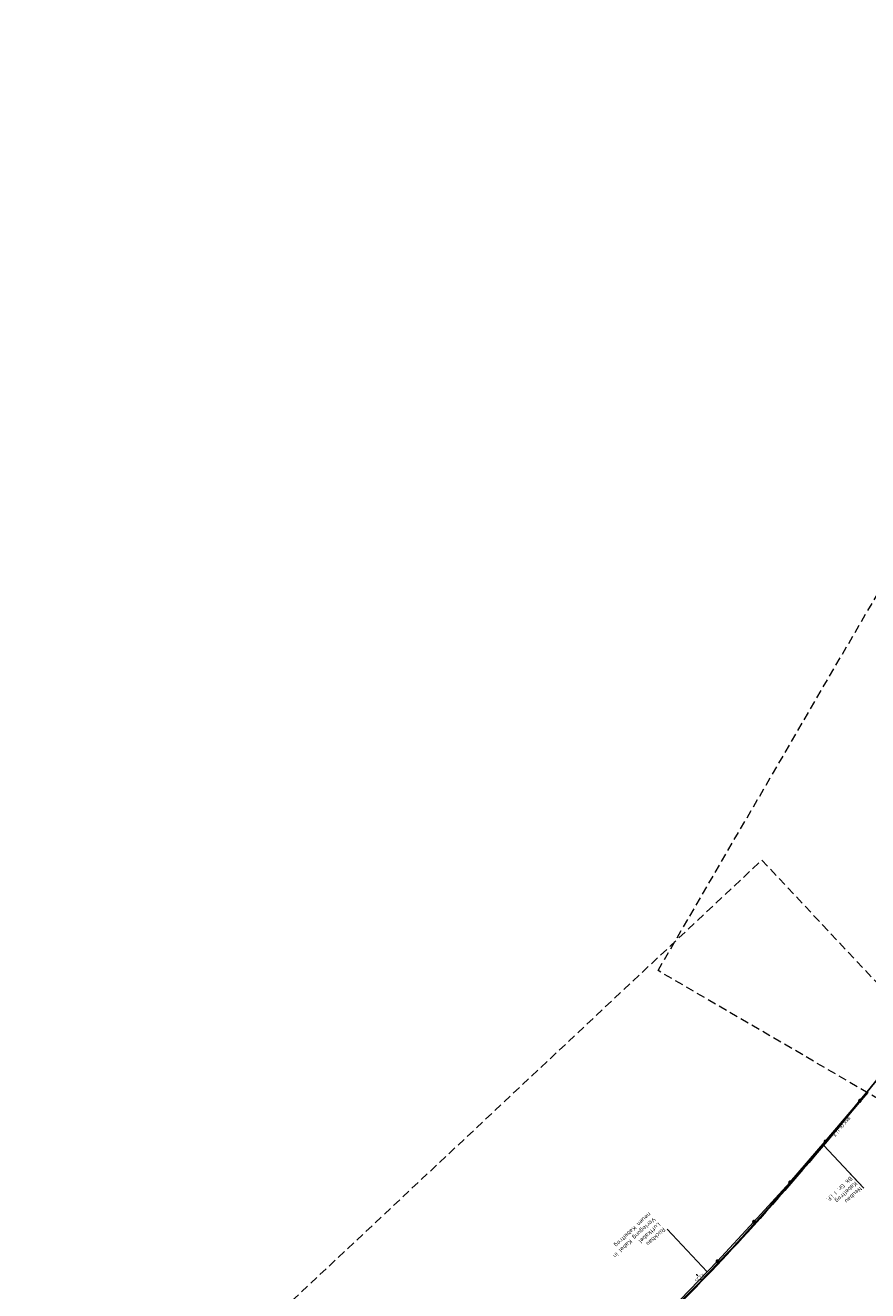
# Model space of a CAD drawing. Header units: metres. Extents: x 3425266 to 3446567, y 5432533 to 5452217.
# Tile 22 of 82: x 3434794 to 3435294, y 5437910 to 5438662. Entities that reach past the tile are written whole.
import ezdxf
from ezdxf import colors
from ezdxf.entities.mleader import LeaderData, LeaderLine
from ezdxf.math import Vec2, Vec3

# ---------------------------------------------------------------- set-up
doc = ezdxf.new("R2010")
doc.units = ezdxf.units.M
doc.header["$MEASUREMENT"] = 0
doc.linetypes.add('STRICHLINIEX2', pattern=[1.5, 1, -0.5])
doc.layers.get('0').update_dxf_attribs({"true_color": 0x939393})
doc.layers.add('MC-AL-Blattschnitte_3433', color=30, linetype='STRICHLINIEX2', lineweight=18, plot=False)
for name, color, linetype, lineweight in [('MC-AL_Neubau_Planung-ESTW-Landau-Kabel_ausgeschaltet_TXT', 50, 'Continuous', 25), ('MC-AL_Neubau_Planung-ESTW-Landau-Kabel_LIN', 10, 'Continuous', 25), ('MC_P_Beschriftung_Kabeltrog_TXT', 10, 'Continuous', 25), ('N_KTB', 10, 'Continuous', 25), ('N_KTB_Text', 10, 'Continuous', 18), ('R_KTB', 40, 'Continuous', 18), ('R_KTB_Text', 40, 'Continuous', 18)]:
    doc.layers.add(name, color=color, linetype=linetype, lineweight=lineweight)
doc.styles.add('Isocpeur', font='isocpeur.ttf')
doc.styles.add('K_ISOCP', font='k_isocp.shx')
doc.styles.get("Standard").update_dxf_attribs({"font": 'arial.ttf'})
doc.dimstyles.get("Standard").update_dxf_attribs({"dimtxt": 0.18, "dimasz": 0.18, "dimexe": 0.18, "dimexo": 0.0625, "dimgap": 0.09, "dimtad": 0, "dimtih": 1, "dimtoh": 1, "dimdec": 4, "dimzin": 0, "dimdsep": 46, "dimtxsty": 'Standard', "dimcen": 0.09, "dimadec": 0, "dimazin": 0, "dimtfac": 1, "dimtdec": 4, "dimtofl": 0, "dimtmove": 0, "dimatfit": 1, "dimfxl": 1, "dimtolj": 1, "dimtzin": 0, "dimarcsym": 0})

# ---------------------------------------------------------------- blocks, each defined once
blk = doc.blocks.new('_None')
blk = doc.blocks.new('_Oblique')
at = {"color": 0, "linetype": 'ByBlock', "lineweight": -2}
blk.add_line((-0.5, -0.5), (0.5, 0.5), dxfattribs=at)
blk = doc.blocks.new('*D49')
at = {"layer": 'Defpoints', "color": 0, "lineweight": 5, "transparency": 16777216}
for p in [(3435192.83, 5437919.5), (3435195.79, 5437916.35), (3435195.79, 5437916.35)]:
    blk.add_point(p, dxfattribs=at)
at = {"layer": 'N_KTB_Text', "color": 0, "lineweight": 0, "transparency": 16777216}
for p, q in [((3435192.83, 5437919.5), (3435192.83, 5437919.5)), ((3435192.83, 5437919.5), (3435193.51, 5437918.78)), ((3435195.79, 5437916.35), (3435195.11, 5437917.07)), ((3435195.79, 5437916.35), (3435195.79, 5437916.35))]:
    blk.add_line(p, q, dxfattribs=at)
at = {"layer": 'N_KTB_Text', "color": 0, "lineweight": 0, "transparency": 16777216, "xscale": 0.5, "yscale": 0.5, "zscale": 0.5}
for p, rotation in [((3435192.83, 5437919.5), 133.1615402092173), ((3435195.79, 5437916.35), 313.1615402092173)]:
    blk.add_blockref('_Oblique', p, dxfattribs=dict(at, rotation=rotation))
at = {"layer": 'N_KTB_Text', "color": 0, "transparency": 16777216, "insert": (3435194.31, 5437917.93), "char_height": 1.8, "attachment_point": 5, "rotation": 222.75984, "style": 'Isocpeur'}
blk.add_mtext('\\A1;≥3,25', dxfattribs=at)

msp = doc.modelspace()

# ---------------------------------------------------------------- linework, layer by layer
at = {"layer": 'MC-AL_Neubau_Planung-ESTW-Landau-Kabel_LIN'}
for p, q in [((3435303.695, 5438039.759), (3435294.134, 5438028.087)), ((3435294.134, 5438028.087), (3435289.041, 5438021.989)), ((3435294.441, 5438027.831), (3435289.348, 5438021.732)), ((3435289.041, 5438021.989), (3435281.76, 5438013.289)), ((3435289.348, 5438021.732), (3435282.067, 5438013.033)), ((3435281.76, 5438013.289), (3435280.64, 5438011.947)), ((3435282.067, 5438013.033), (3435280.947, 5438011.691))]:
    msp.add_line(p, q, dxfattribs=at)
at = {"layer": 'R_KTB'}
for p, q in [((3435289.789, 5438022.797), (3435310.244, 5438047.396)), ((3435269.264, 5437998.57), (3435289.789, 5438022.797)), ((3435290.328, 5438023.319), (3435289.251, 5438022.276)), ((3435289.267, 5438023.336), (3435290.311, 5438022.259)), ((3435248.233, 5437974.282), (3435269.264, 5437998.57)), ((3435269.803, 5437999.092), (3435268.726, 5437998.049)), ((3435268.742, 5437999.109), (3435269.786, 5437998.032)), ((3435226.83, 5437950.939), (3435248.233, 5437974.282)), ((3435248.772, 5437974.804), (3435247.695, 5437973.761)), ((3435247.711, 5437974.821), (3435248.755, 5437973.744)), ((3435205.146, 5437927.466), (3435226.83, 5437950.939)), ((3435227.369, 5437951.461), (3435226.292, 5437950.418)), ((3435226.308, 5437951.478), (3435227.352, 5437950.401)), ((3435183.098, 5437904.661), (3435205.146, 5437927.466)), ((3435205.685, 5437927.988), (3435204.608, 5437926.945)), ((3435204.624, 5437928.005), (3435205.668, 5437926.928))]:
    msp.add_line(p, q, dxfattribs=at)
for points in [[(3435289.251, 5438022.276), (3435289.308, 5438022.222), (3435289.371, 5438022.175), (3435289.438, 5438022.135), (3435289.51, 5438022.102), (3435289.584, 5438022.076), (3435289.66, 5438022.059), (3435289.738, 5438022.049), (3435289.817, 5438022.048), (3435289.895, 5438022.055), (3435289.972, 5438022.07), (3435290.047, 5438022.093), (3435290.119, 5438022.124), (3435290.188, 5438022.162), (3435290.252, 5438022.207), (3435290.311, 5438022.259), (3435290.365, 5438022.317), (3435290.412, 5438022.379), (3435290.452, 5438022.447), (3435290.485, 5438022.518), (3435290.511, 5438022.592), (3435290.528, 5438022.669), (3435290.538, 5438022.747), (3435290.539, 5438022.825), (3435290.532, 5438022.903), (3435290.517, 5438022.98), (3435290.494, 5438023.055), (3435290.463, 5438023.128), (3435290.425, 5438023.196), (3435290.38, 5438023.26), (3435290.328, 5438023.32), (3435290.27, 5438023.373), (3435290.208, 5438023.42), (3435290.14, 5438023.46), (3435290.069, 5438023.493), (3435289.995, 5438023.519), (3435289.918, 5438023.536), (3435289.84, 5438023.546), (3435289.762, 5438023.547), (3435289.684, 5438023.54), (3435289.607, 5438023.525), (3435289.532, 5438023.502), (3435289.459, 5438023.471), (3435289.391, 5438023.433), (3435289.327, 5438023.388), (3435289.267, 5438023.336), (3435289.214, 5438023.279), (3435289.167, 5438023.216), (3435289.127, 5438023.149), (3435289.093, 5438023.077), (3435289.068, 5438023.003), (3435289.051, 5438022.927), (3435289.041, 5438022.849), (3435289.04, 5438022.77), (3435289.047, 5438022.692), (3435289.062, 5438022.615), (3435289.085, 5438022.54), (3435289.116, 5438022.468), (3435289.154, 5438022.399), (3435289.199, 5438022.335), (3435289.251, 5438022.276)], [(3435268.726, 5437998.049), (3435268.783, 5437997.995), (3435268.846, 5437997.948), (3435268.913, 5437997.908), (3435268.985, 5437997.875), (3435269.059, 5437997.849), (3435269.135, 5437997.832), (3435269.213, 5437997.822), (3435269.292, 5437997.821), (3435269.37, 5437997.828), (3435269.447, 5437997.843), (3435269.522, 5437997.866), (3435269.594, 5437997.897), (3435269.663, 5437997.935), (3435269.727, 5437997.98), (3435269.786, 5437998.032), (3435269.84, 5437998.09), (3435269.887, 5437998.152), (3435269.927, 5437998.22), (3435269.96, 5437998.291), (3435269.986, 5437998.365), (3435270.003, 5437998.442), (3435270.013, 5437998.52), (3435270.014, 5437998.598), (3435270.007, 5437998.676), (3435269.992, 5437998.753), (3435269.969, 5437998.828), (3435269.938, 5437998.901), (3435269.9, 5437998.969), (3435269.855, 5437999.033), (3435269.803, 5437999.093), (3435269.745, 5437999.146), (3435269.683, 5437999.193), (3435269.615, 5437999.233), (3435269.544, 5437999.266), (3435269.47, 5437999.292), (3435269.393, 5437999.309), (3435269.315, 5437999.319), (3435269.237, 5437999.32), (3435269.159, 5437999.313), (3435269.082, 5437999.298), (3435269.007, 5437999.275), (3435268.934, 5437999.244), (3435268.866, 5437999.206), (3435268.802, 5437999.161), (3435268.742, 5437999.109), (3435268.689, 5437999.052), (3435268.642, 5437998.989), (3435268.602, 5437998.922), (3435268.568, 5437998.85), (3435268.543, 5437998.776), (3435268.526, 5437998.7), (3435268.516, 5437998.622), (3435268.515, 5437998.543), (3435268.522, 5437998.465), (3435268.537, 5437998.388), (3435268.56, 5437998.313), (3435268.591, 5437998.241), (3435268.629, 5437998.172), (3435268.674, 5437998.108), (3435268.726, 5437998.049)], [(3435247.695, 5437973.761), (3435247.752, 5437973.707), (3435247.815, 5437973.66), (3435247.882, 5437973.62), (3435247.954, 5437973.587), (3435248.028, 5437973.561), (3435248.104, 5437973.544), (3435248.182, 5437973.534), (3435248.261, 5437973.533), (3435248.339, 5437973.54), (3435248.416, 5437973.555), (3435248.491, 5437973.578), (3435248.563, 5437973.609), (3435248.632, 5437973.647), (3435248.696, 5437973.692), (3435248.755, 5437973.744), (3435248.809, 5437973.802), (3435248.856, 5437973.864), (3435248.896, 5437973.932), (3435248.929, 5437974.003), (3435248.955, 5437974.077), (3435248.972, 5437974.154), (3435248.982, 5437974.232), (3435248.983, 5437974.31), (3435248.976, 5437974.388), (3435248.961, 5437974.465), (3435248.938, 5437974.54), (3435248.907, 5437974.613), (3435248.869, 5437974.681), (3435248.824, 5437974.745), (3435248.772, 5437974.805), (3435248.714, 5437974.858), (3435248.652, 5437974.905), (3435248.584, 5437974.945), (3435248.513, 5437974.978), (3435248.439, 5437975.004), (3435248.362, 5437975.021), (3435248.284, 5437975.031), (3435248.206, 5437975.032), (3435248.128, 5437975.025), (3435248.051, 5437975.01), (3435247.976, 5437974.987), (3435247.903, 5437974.956), (3435247.835, 5437974.918), (3435247.771, 5437974.873), (3435247.711, 5437974.821), (3435247.658, 5437974.764), (3435247.611, 5437974.701), (3435247.571, 5437974.634), (3435247.537, 5437974.562), (3435247.512, 5437974.488), (3435247.495, 5437974.412), (3435247.485, 5437974.334), (3435247.484, 5437974.255), (3435247.491, 5437974.177), (3435247.506, 5437974.1), (3435247.529, 5437974.025), (3435247.56, 5437973.953), (3435247.598, 5437973.884), (3435247.643, 5437973.82), (3435247.695, 5437973.761)], [(3435226.292, 5437950.418), (3435226.349, 5437950.364), (3435226.412, 5437950.317), (3435226.479, 5437950.277), (3435226.551, 5437950.244), (3435226.625, 5437950.218), (3435226.701, 5437950.201), (3435226.779, 5437950.191), (3435226.858, 5437950.19), (3435226.936, 5437950.197), (3435227.013, 5437950.212), (3435227.088, 5437950.235), (3435227.16, 5437950.266), (3435227.229, 5437950.304), (3435227.293, 5437950.349), (3435227.352, 5437950.401), (3435227.406, 5437950.459), (3435227.453, 5437950.521), (3435227.493, 5437950.589), (3435227.526, 5437950.66), (3435227.552, 5437950.734), (3435227.569, 5437950.811), (3435227.579, 5437950.889), (3435227.58, 5437950.967), (3435227.573, 5437951.045), (3435227.558, 5437951.122), (3435227.535, 5437951.197), (3435227.504, 5437951.27), (3435227.466, 5437951.338), (3435227.421, 5437951.402), (3435227.369, 5437951.462), (3435227.311, 5437951.515), (3435227.249, 5437951.562), (3435227.181, 5437951.602), (3435227.11, 5437951.635), (3435227.036, 5437951.661), (3435226.959, 5437951.678), (3435226.881, 5437951.688), (3435226.803, 5437951.689), (3435226.725, 5437951.682), (3435226.648, 5437951.667), (3435226.573, 5437951.644), (3435226.5, 5437951.613), (3435226.432, 5437951.575), (3435226.368, 5437951.53), (3435226.308, 5437951.478), (3435226.255, 5437951.421), (3435226.208, 5437951.358), (3435226.168, 5437951.291), (3435226.134, 5437951.219), (3435226.109, 5437951.145), (3435226.092, 5437951.069), (3435226.082, 5437950.991), (3435226.081, 5437950.912), (3435226.088, 5437950.834), (3435226.103, 5437950.757), (3435226.126, 5437950.682), (3435226.157, 5437950.61), (3435226.195, 5437950.541), (3435226.24, 5437950.477), (3435226.292, 5437950.418)], [(3435204.608, 5437926.945), (3435204.665, 5437926.891), (3435204.728, 5437926.844), (3435204.795, 5437926.804), (3435204.867, 5437926.771), (3435204.941, 5437926.745), (3435205.017, 5437926.728), (3435205.095, 5437926.718), (3435205.174, 5437926.717), (3435205.252, 5437926.724), (3435205.329, 5437926.739), (3435205.404, 5437926.762), (3435205.476, 5437926.793), (3435205.545, 5437926.831), (3435205.609, 5437926.876), (3435205.668, 5437926.928), (3435205.722, 5437926.986), (3435205.769, 5437927.048), (3435205.809, 5437927.116), (3435205.842, 5437927.187), (3435205.868, 5437927.261), (3435205.885, 5437927.338), (3435205.895, 5437927.416), (3435205.896, 5437927.494), (3435205.889, 5437927.572), (3435205.874, 5437927.649), (3435205.851, 5437927.724), (3435205.82, 5437927.797), (3435205.782, 5437927.865), (3435205.737, 5437927.929), (3435205.685, 5437927.989), (3435205.627, 5437928.042), (3435205.565, 5437928.089), (3435205.497, 5437928.129), (3435205.426, 5437928.162), (3435205.352, 5437928.188), (3435205.275, 5437928.205), (3435205.197, 5437928.215), (3435205.119, 5437928.216), (3435205.041, 5437928.209), (3435204.964, 5437928.194), (3435204.889, 5437928.171), (3435204.816, 5437928.14), (3435204.748, 5437928.102), (3435204.684, 5437928.057), (3435204.624, 5437928.005), (3435204.571, 5437927.948), (3435204.524, 5437927.885), (3435204.484, 5437927.818), (3435204.45, 5437927.746), (3435204.425, 5437927.672), (3435204.408, 5437927.596), (3435204.398, 5437927.518), (3435204.397, 5437927.439), (3435204.404, 5437927.361), (3435204.419, 5437927.284), (3435204.442, 5437927.209), (3435204.473, 5437927.137), (3435204.511, 5437927.068), (3435204.556, 5437927.004), (3435204.608, 5437926.945)]]:
    msp.add_lwpolyline(points, dxfattribs=at)

# ---------------------------------------------------------------- texts
at = {"layer": 'MC_P_Beschriftung_Kabeltrog_TXT', "insert": (3435284.335, 5438012.415), "char_height": 1.8, "attachment_point": 1, "rotation": 230.352366, "style": 'K_ISOCP'}
msp.add_mtext_dynamic_manual_height_columns('BKK Gr. I i. F.', width=17.65098, gutter_width=12.5, heights=[0], dxfattribs=at)

# ---------------------------------------------------------------- next in the draw order: leaders
at = {"layer": 'R_KTB_Text'}
ml = msp.add_multileader_mtext('Standard', dxfattribs=at)
ml.set_content('Rückbau\\PLuftkabel\\PVerlegung Kabel in \\Pneuen Kabeltrog', color=256, style='Isocpeur')
ml.set_leader_properties()
ml.set_arrow_properties(name='NONE')
ml.build(insert=Vec2(0, 0))
ml.multileader.update_dxf_attribs({"has_text_frame": 1, "text_left_attachment_type": 0, "text_right_attachment_type": 0, "dogleg_length": 0, "arrow_head_size": 0.18})
ctx = ml.context
ctx.base_point, ctx.char_height, ctx.arrow_head_size, ctx.landing_gap_size, ctx.plane_origin, ctx.plane_x_axis, ctx.plane_y_axis = Vec3(3435175.296, 5437946.548), 2.5, 0.18, 1, Vec3(3435180.581, 5437718.526), Vec3(-0.7293766, -0.6841124), Vec3(0.6841124, -0.7293766)
ctx.left_attachment, ctx.right_attachment = 0, 0
notes = []
notes.append((ctx, [(0, (1, 1, 0), (3435175.296, 5437946.548), (-0.7293766, -0.6841124), 0, [(0, [(3435199.079, 5437921.191)], 0, [])])]))
ctx.mtext.insert, ctx.mtext.text_direction, ctx.mtext.rotation, ctx.mtext.flow_direction = Vec3(3435174.567, 5437945.864), Vec3(-0.7293766, -0.6841124), 3.8949787, 5
ctx.mtext.has_bg_fill, ctx.mtext.bg_color, ctx.mtext.bg_scale_factor, ctx.mtext.bg_transparency, ctx.mtext.use_window_bg_color = 1, -1027028792, 1.5, 0, 1
for ctx, leaders in notes:
    for number, flags, end, landing, length, lines in leaders:
        leader = LeaderData()
        leader.index, (leader.has_last_leader_line, leader.has_dogleg_vector, leader.attachment_direction) = number, flags
        leader.last_leader_point, leader.dogleg_vector, leader.dogleg_length = Vec3(end), Vec3(landing), length
        for number, points, colour, breaks in lines:
            line = LeaderLine()
            line.index, line.vertices, line.color, line.breaks = number, Vec3.list(points), colors.encode_raw_color(colour), breaks
            leader.lines.append(line)
        ctx.leaders.append(leader)

# ---------------------------------------------------------------- next in the draw order: linework, layer by layer
at = {"layer": 'N_KTB'}
msp.add_lwpolyline([(3435121.465, 5437844.484), (3435148.189, 5437868.182, 0.017574), (3435173.319, 5437893.473, 0.0108203), (3435222.712, 5437944.958, 0.009804), (3435280.64, 5438011.947, 0.009804)], format="xyb", dxfattribs=at)

# ---------------------------------------------------------------- next in the draw order: dimensions: what is measured, and where the dimension line sits
at = {"layer": 'N_KTB_Text'}
dim = msp.add_linear_dim(base=(3435195.793, 5437916.347), p1=(3435192.833, 5437919.504), p2=(3435195.793, 5437916.347), angle=313.16154, text='≥3,25', dimstyle='Standard', override={"dimtxt": 1.8, "dimasz": 0.5, "dimexe": 0, "dimexo": 0, "dimdec": 2, "dimdsep": 44, "dimtxsty": 'Isocpeur', "dimblk1": 'Oblique', "dimblk2": 'Oblique', "dimsah": 1, "dimlwd": 0, "dimlwe": 0}, dxfattribs=at)
dim.commit()
dim.dimension.update_dxf_attribs({"geometry": '*D49', "text_midpoint": (3435194.313, 5437917.925), "dimtype": 129, "text_rotation": 343})

# ---------------------------------------------------------------- next in the draw order: leaders
at = {"layer": 'MC-AL_Neubau_Planung-ESTW-Landau-Kabel_ausgeschaltet_TXT'}
ml = msp.add_multileader_mtext('Standard', dxfattribs=at)
ml.set_content('Neubau\\PKabeltrog\\PBk Gr. I i.F.', color=256, style='Isocpeur')
ml.set_leader_properties()
ml.set_arrow_properties(name='NONE')
ml.build(insert=Vec2(0, 0))
ml.multileader.update_dxf_attribs({"has_text_frame": 1, "text_left_attachment_type": 0, "text_right_attachment_type": 0, "dogleg_length": 0, "arrow_head_size": 0.18})
ctx = ml.context
ctx.base_point, ctx.char_height, ctx.arrow_head_size, ctx.landing_gap_size, ctx.plane_origin, ctx.plane_x_axis, ctx.plane_y_axis = Vec3(3435292.142, 5437970.835), 2.5, 0.18, 1, Vec3(3435262.098, 5437728.15), Vec3(-0.7293766, -0.6841124), Vec3(0.6841124, -0.7293766)
ctx.left_attachment, ctx.right_attachment = 0, 0
notes = []
notes.append((ctx, [(0, (1, 1, 0), (3435292.142, 5437970.835), (-0.7293766, -0.6841124), 0, [(0, [(3435268.183, 5437996.379)], 0, [])])]))
ctx.mtext.insert, ctx.mtext.text_direction, ctx.mtext.rotation, ctx.mtext.flow_direction = Vec3(3435291.413, 5437970.151), Vec3(-0.7293766, -0.6841124), 3.8949787, 5
ctx.mtext.has_bg_fill, ctx.mtext.bg_color, ctx.mtext.bg_scale_factor, ctx.mtext.bg_transparency, ctx.mtext.use_window_bg_color = 1, -1027028792, 1.5, 0, 1
for ctx, leaders in notes:
    for number, flags, end, landing, length, lines in leaders:
        leader = LeaderData()
        leader.index, (leader.has_last_leader_line, leader.has_dogleg_vector, leader.attachment_direction) = number, flags
        leader.last_leader_point, leader.dogleg_vector, leader.dogleg_length = Vec3(end), Vec3(landing), length
        for number, points, colour, breaks in lines:
            line = LeaderLine()
            line.index, line.vertices, line.color, line.breaks = number, Vec3.list(points), colors.encode_raw_color(colour), breaks
            leader.lines.append(line)
        ctx.leaders.append(leader)

# ---------------------------------------------------------------- next in the draw order: linework, layer by layer
at = {"layer": 'MC-AL-Blattschnitte_3433', "ltscale": 5}
for points in [[(3435745.149, 5438517.221), (3435417.792, 5437955.672), (3435169.847, 5438100.212), (3435497.203, 5438661.762)], [(3435427.877, 5437956.485), (3434990.251, 5437546.018), (3434793.911, 5437755.349), (3435231.537, 5438165.816)]]:
    msp.add_lwpolyline(points, close=True, dxfattribs=at)
at = {"layer": 'N_KTB'}
msp.add_lwpolyline([(3435121.796, 5437844.11), (3435148.526, 5437867.812, 0.0175726), (3435173.68, 5437893.126, 0.0108192), (3435223.082, 5437944.622, 0.0109328), (3435280.944, 5438011.688, 0.0098036)], format="xyb", dxfattribs=at)

doc.saveas('drawing.dxf')
